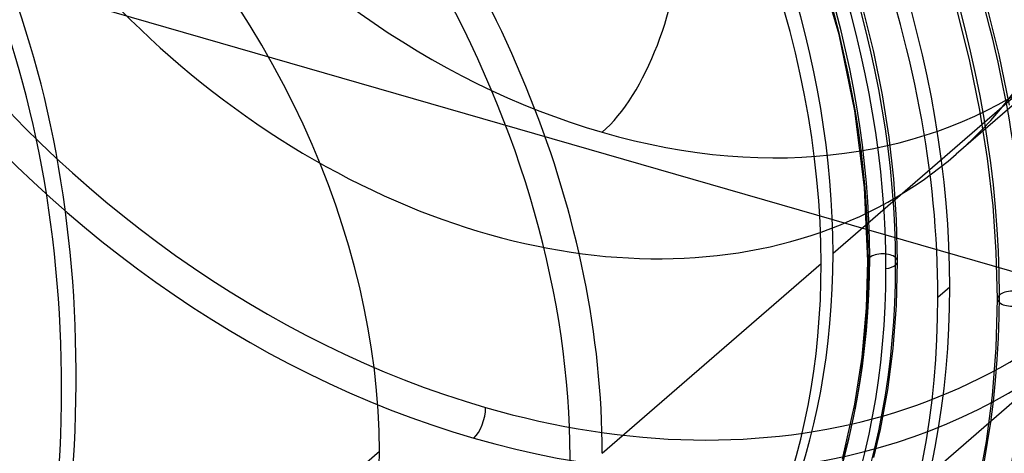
# Model space of a CAD drawing. Header units: millimetres. Extents: x -163 to 160, y -206 to 203.
# Tile 47 of 97: x 12 to 54, y -8 to 10. Entities that reach past the tile are written whole.
import ezdxf

# ---------------------------------------------------------------- set-up
doc = ezdxf.new("R2010")
doc.units = ezdxf.units.MM
doc.layers.add('MAIN-1', color=7, linetype='Continuous')
doc.layers.add('MAIN-2', color=7, linetype='Continuous')

msp = doc.modelspace()

# ---------------------------------------------------------------- linework, layer by layer
at = {"layer": 'MAIN-1'}
for centre, major_axis, ratio, start_param, end_param in [((-0.5, -0.433), (86.414, -99.783), 0.75, 0.713724, 3.388402), ((-2.5, -2.165), (-83.796, 96.759), 0.75, -2.427868, -0.857072), ((-27, -23.383), (-83.796, 96.759), 0.75, -3.141592, -0.857072), ((-27, -23.383), (83.141, -96.003), 0.75, 0, 2.284521), ((-12.309, -10.66), (-6.627, -38.352), 0.664338, 1.39549, 2.490449)]:
    msp.add_ellipse(centre, major_axis=major_axis, ratio=ratio, start_param=start_param, end_param=end_param, dxfattribs=at)
at = {"layer": 'MAIN-2'}
for p, q in [((46.736, 0.47), (66.145, 17.279)), ((46.989, 9.745), (46.041, 13.035)), ((53.784, 8.883), (53.17, 11.328)), ((15.504, 10.911), (68.296, -4.329)), ((48.467, 9.008), (47.914, 11.227)), ((52.542, 8.62), (51.942, 11.002)), ((47.66, 6.516), (46.989, 9.745)), ((48.832, 7.187), (48.467, 9.008)), ((56.904, 8.959), (51.954, 4.672)), ((54.217, 6.754), (53.784, 8.883)), ((52.965, 6.54), (52.542, 8.62)), ((49.114, 5.392), (48.832, 7.187)), ((48.071, 3.259), (47.66, 6.516)), ((53.291, 4.491), (52.965, 6.54)), ((49.313, 3.627), (49.114, 5.392)), ((53.521, 2.48), (53.291, 4.491)), ((49.432, 1.897), (49.313, 3.627)), ((48.204, 0.132), (48.071, 3.259)), ((53.657, 0.512), (53.521, 2.48)), ((49.474, 0.132), (49.432, 1.897)), ((53.703, -1.456), (53.657, 0.512)), ((36.945, -8.009), (46.231, 0.032)), ((48.149, -1.838), (48.204, 0.132)), ((49.426, -1.745), (49.474, 0.132)), ((51.685, -0.959), (51.18, -1.397)), ((53.65, -3.544), (53.703, -1.456)), ((47.966, -3.927), (48.149, -1.838)), ((49.285, -3.56), (49.426, -1.745)), ((57.689, -2.961), (38.989, -19.156)), ((49.055, -5.314), (49.285, -3.56)), ((53.493, -5.562), (53.65, -3.544)), ((47.662, -5.923), (47.966, -3.927)), ((48.741, -7.002), (49.055, -5.314)), ((53.238, -7.508), (53.493, -5.562)), ((47.131, -8.261), (47.662, -5.923)), ((48.462, -8.191), (48.741, -7.002)), ((52.89, -9.378), (53.238, -7.508)), ((27.496, -7.938), (12.241, -21.149))]:
    msp.add_line(p, q, dxfattribs=at)
for centre, major_axis, ratio, start_param, end_param in [((0, 0), (-85.76, 99.027), 0.75, -2.427868, 0.713724), ((-2, -1.732), (-83.141, 96.003), 0.75, -2.427868, -0.857072), ((32, 27.713), (25.535, -29.485), 0.75, 2.284521, 5.426113), ((32, 27.713), (25.535, -29.485), 0.75, -0.857072, 2.284521), ((36.95, 32), (19.954, -23.041), 0.75, -2.427868, -0.857072), ((31.5, 27.28), (26.189, -30.241), 0.75, -2.427868, -0.857072), ((32, 27.713), (-19.954, 23.041), 0.75, 0.713724, 3.141578), ((0, 0), (-85.76, 99.027), 0.75, 0.713724, 3.855317), ((-0.5, -0.433), (86.414, -99.783), 0.75, -2.427868, -0.246809), ((11.586, 10.033), (-29.931, 34.561), 0.75, -2.427868, -1.638234), ((12.324, 10.673), (-32.176, 37.153), 0.75, -2.427868, -1.717828), ((12.324, 10.673), (31.344, -36.193), 0.75, 0.713724, 1.419463), ((11.586, 10.033), (-26.189, 30.241), 0.75, -2.427868, -1.625363), ((12.091, 10.471), (29.931, -34.561), 0.75, 0.713724, 1.418368), ((12.091, 10.471), (27.885, -32.199), 0.75, 0.713724, 1.412429), ((12.324, 10.673), (-28.019, 32.353), 0.75, -2.427868, -1.731609), ((12.091, 10.471), (-27.321, 31.547), 0.75, -2.427868, -1.730959), ((12.324, 10.673), (27.187, -31.393), 0.75, 0.713724, 1.40725), ((12.091, 10.471), (26.189, -30.241), 0.75, 0.713724, 1.406801), ((36.95, 32), (19.954, -23.041), 0.75, -0.857072, 0.713724), ((11.586, 10.033), (-29.931, 34.561), 0.75, 0.713724, 3.141578), ((2.3, 1.992), (26.189, -30.241), 0.75, 0.713724, 1.558955), ((1.8, 1.559), (-25.535, 29.485), 0.75, 2.284521, 4.703253), ((32, 27.713), (-19.954, 23.041), 0.75, 3.141578, 3.855317), ((11.586, 10.033), (-26.189, 30.241), 0.75, 0.713724, 3.141578), ((0, 0), (20.785, -24.001), 0.75, 0.713724, 1.694159), ((31.5, 27.28), (26.189, -30.241), 0.75, -0.857072, 0.713724), ((-11.691, -10.125), (-6.627, -38.352), 0.664338, 1.39549, 2.466944), ((36.95, 11.319), (-1.831, -6.341), 0.433013, 0.588003, 2.158799), ((0, 0), (20.785, -24.001), 0.75, -2.427868, -0.000014), ((12.091, 10.471), (26.189, -30.241), 0.75, 0.020648, 0.713724), ((48.839, 0.132), (-0.635, 0), 0.5, 2.617994, 5.759587), ((11.586, 10.033), (-26.189, 30.241), 0.75, 3.141578, 3.855317), ((12.091, 10.471), (-27.321, 31.547), 0.75, -3.124778, -2.427868), ((12.324, 10.673), (27.187, -31.393), 0.75, 0.020199, 0.713724), ((48.839, 0.132), (-0.635, 0), 0.5, -0.523599, 0.300965), ((12.091, 10.471), (27.885, -32.199), 0.75, 0.015019, 0.713724), ((12.324, 10.673), (-28.019, 32.353), 0.75, -3.124128, -2.427868), ((48.839, 0.132), (-0.635, 0), 0.5, 1.79343, 2.617994), ((12.091, 10.471), (29.931, -34.561), 0.75, 0.009081, 0.713724), ((54.338, -1.456), (-0.635, 0), 0.5, 2.617994, 5.759587), ((11.586, 10.033), (-29.931, 34.561), 0.75, 3.141578, 3.855317), ((12.324, 10.673), (31.344, -36.193), 0.75, 0.007986, 0.713724), ((12.324, 10.673), (-32.176, 37.153), 0.75, -3.137909, -2.427868), ((54.338, -1.456), (-0.635, 0), 0.5, -0.523599, 2.617994), ((31.524, 27.3), (43.815, -50.594), 0.75, -1.589394, -0.682346), ((31.524, 27.3), (-44.647, 51.554), 0.75, 1.555018, 3.014024), ((31.5, -6.5), (0.277, 0.961), 0.433013, -2.55359, -0.982794), ((25.124, 21.758), (39.658, -45.793), 0.75, -1.583957, -0.548865), ((0, 0), (20.785, -24.001), 0.75, -0.000014, 0.713724)]:
    msp.add_ellipse(centre, major_axis=major_axis, ratio=ratio, start_param=start_param, end_param=end_param, dxfattribs=at)

doc.saveas('drawing.dxf')
